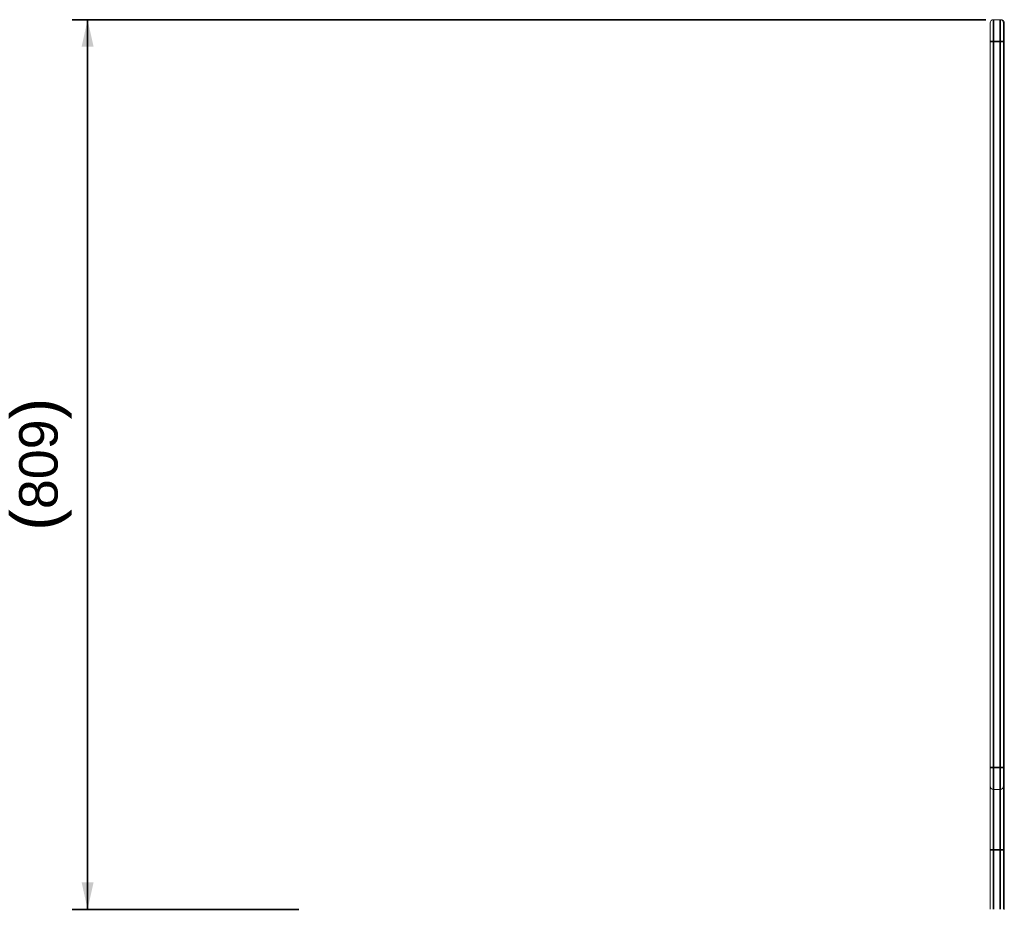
# Model space of a CAD drawing. Header units: millimetres. Extents: x 4 to 1188, y 1 to 840.
# Tile 151 of 210: x 506 to 634, y 428 to 543. Entities that reach past the tile are written whole.
import ezdxf

# ---------------------------------------------------------------- set-up
doc = ezdxf.new("R2010")
doc.units = ezdxf.units.MM
doc.layers.add('1', color=7, linetype='Continuous')
doc.styles.add('Arial Unicode MS', font='Arial Unicode MS')
doc.dimstyles.get("Standard").update_dxf_attribs({"dimtxt": 0.18, "dimasz": 0.18, "dimexe": 0.18, "dimexo": 0.0625, "dimgap": 0.09, "dimtad": 0, "dimtih": 1, "dimtoh": 1, "dimdec": 4, "dimzin": 0, "dimdsep": 46, "dimtxsty": 'Standard', "dimcen": 0.09, "dimadec": 0, "dimazin": 0, "dimtfac": 1, "dimtdec": 4, "dimtofl": 0, "dimtmove": 0, "dimatfit": 3, "dimfxl": 0, "dimtolj": 1, "dimtzin": 0, "dimarcsym": 0})

# ---------------------------------------------------------------- blocks, each defined once
blk = doc.blocks.new('_U7')
at = {"layer": '1', "color": 18, "lineweight": 35}
for p, q in [((631.15, 543.37), (512.49, 543.37)), ((514.49, 543.37), (514.49, 427.75)), ((541.92, 427.75), (512.49, 427.75))]:
    blk.add_line(p, q, dxfattribs=at)
at = {"layer": '1', "color": 18, "lineweight": 70}
for points in [[(514.49, 543.37), (515.27, 539.87), (513.72, 539.87)], [(514.49, 427.75), (513.72, 431.25), (515.27, 431.25)]]:
    blk.add_solid(points, dxfattribs=at)
at = {"layer": '1', "color": 18, "linetype": 'Continuous', "lineweight": 13, "insert": (512.42, 476.95), "char_height": 5, "attachment_point": 7, "rotation": 90, "line_spacing_factor": 1.047437, "style": 'Arial Unicode MS'}
blk.add_mtext('\\fArial Unicode MS|b0|i0;\\W1.0000;{\\H1.21x;(}809{\\H1.21x;)}', dxfattribs=at)

msp = doc.modelspace()

# ---------------------------------------------------------------- linework, layer by layer
at = {"layer": '1', "color": 154, "linetype": 'Continuous', "lineweight": 13}
for p, q in [((631.7203, 540.5166), (631.7203, 542.9452)), ((632.1489, 543.3738), (633.006, 543.3738)), ((633.006, 543.3738), (633.1273, 543.3738)), ((633.4346, 542.9452), (633.4346, 540.5166)), ((633.5559, 542.9452), (633.5559, 540.5166)), ((631.7203, 446.2029), (631.7203, 540.5166)), ((633.4346, 540.5166), (633.4346, 446.2029)), ((633.5559, 540.5166), (633.5559, 427.751)), ((631.7203, 443.7743), (631.7203, 446.2029)), ((633.4346, 443.7743), (633.4346, 446.2029)), ((631.7203, 435.4886), (631.7203, 443.7743)), ((633.4346, 443.7743), (633.4346, 435.4886)), ((633.006, 443.3458), (632.1489, 443.3458)), ((631.7203, 427.7531), (631.7203, 435.4886)), ((633.4346, 435.4886), (633.4346, 427.7531))]:
    msp.add_line(p, q, dxfattribs=at)
at = {"layer": '1', "color": 154, "linetype": 'Continuous', "lineweight": 35}
for p, q in [((632.1489, 543.3738), (632.1489, 540.5166)), ((633.006, 540.5166), (633.006, 543.3738)), ((633.1273, 543.3562), (633.1273, 543.3738)), ((632.1489, 540.5166), (631.7203, 540.5166)), ((633.006, 540.5166), (632.1489, 540.5166)), ((632.1489, 540.5166), (632.1489, 446.2029)), ((633.4346, 540.5166), (633.006, 540.5166)), ((633.006, 446.2029), (633.006, 540.5166)), ((633.5559, 540.5166), (633.4346, 540.5166)), ((632.1489, 446.2029), (631.7203, 446.2029)), ((632.1489, 446.2029), (633.006, 446.2029)), ((632.1489, 443.3458), (632.1489, 446.2029)), ((633.006, 446.2029), (633.4346, 446.2029)), ((633.006, 443.3458), (633.006, 446.2029)), ((632.1489, 443.3458), (632.1489, 435.4886)), ((633.006, 435.4886), (633.006, 443.3458)), ((632.1489, 435.4886), (631.7203, 435.4886)), ((633.006, 435.4886), (632.1489, 435.4886)), ((632.1489, 435.4886), (632.1489, 427.7531)), ((633.4346, 435.4886), (633.006, 435.4886)), ((633.006, 427.7531), (633.006, 435.4886))]:
    msp.add_line(p, q, dxfattribs=at)
at = {"layer": '1', "color": 154, "linetype": 'Continuous', "lineweight": 13}
for centre, start, end in [((632.1489, 542.9452), 90, 180), ((633.006, 542.9452), 0, 90), ((633.1273, 542.9452), 0, 90), ((632.1489, 443.7743), 180, 270), ((633.006, 443.7743), 270, 0)]:
    msp.add_arc(centre, 0.4286, start, end, dxfattribs=at)

# ---------------------------------------------------------------- dimensions: what is measured, and where the dimension line sits
at = {"layer": '1', "color": 18, "linetype": 'Continuous', "lineweight": 13}
dim = msp.add_linear_dim(base=(514.4949, 543.3738), p1=(574.791, 427.7529), p2=(632.5774, 543.3738), angle=270, dimstyle='Standard', override={"dimtxt": 5, "dimasz": 3.5, "dimexe": 2, "dimexo": 1, "dimgap": 2.5, "dimtad": 1, "dimtih": 0, "dimtoh": 0, "dimdec": 0, "dimlfac": 7, "dimzin": 8, "dimdsep": 44, "dimlunit": 2, "dimpost": '(<>)', "dimtxsty": 'Arial Unicode MS', "dimsah": 1, "dimse1": 0, "dimse2": 0, "dimsd1": 0, "dimsd2": 0, "dimclrd": 18, "dimclre": 18, "dimclrt": 18, "dimtm": -0.1, "dimtfac": 0.4, "dimtdec": 2, "dimtofl": 1, "dimtmove": 0, "dimtzin": 8, "dimlwd": 35, "dimlwe": 35}, dxfattribs=at)
dim.commit()
dim.dimension.update_dxf_attribs({"geometry": '_U7', "text_midpoint": (514.4949, 485.5633), "dimtype": 160})

doc.saveas('drawing.dxf')
